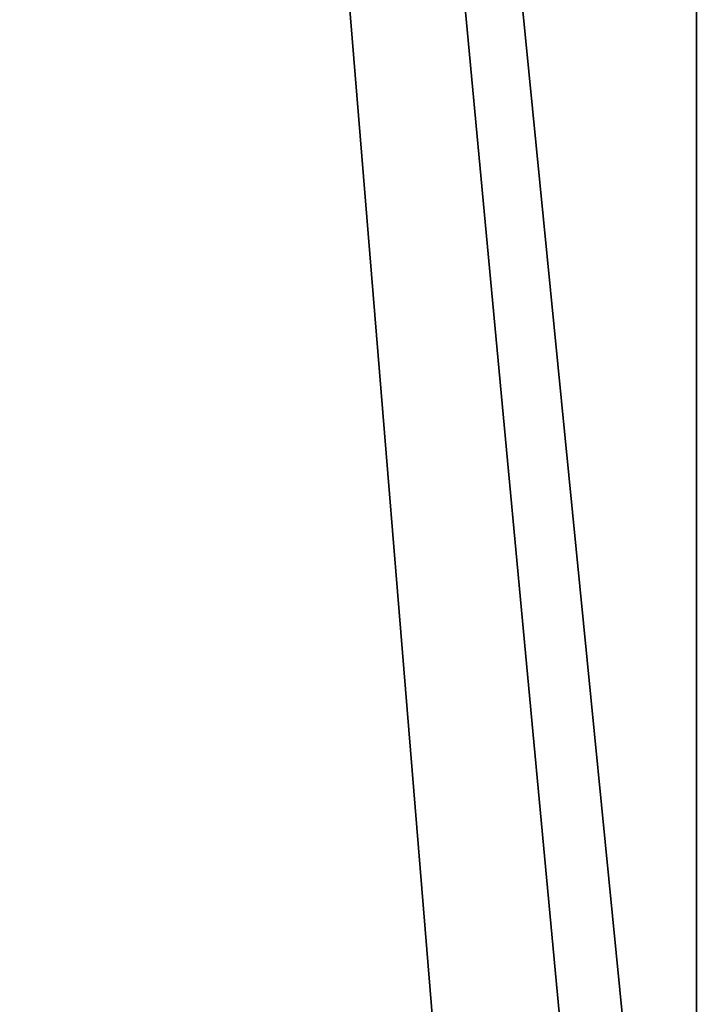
# Model space of a CAD drawing. Header units: millimetres. Extents: x -25 to 25, y -260 to 12.
# Tile 54 of 96: x -19.86 to -16.24, y -68.97 to -63.73. Entities that reach past the tile are written whole.
import ezdxf

# ---------------------------------------------------------------- set-up
doc = ezdxf.new("R2010")
doc.units = ezdxf.units.MM
doc.header["$LTSCALE"] = 65.185185
for name, color, linetype in [('55', 7, 'CONTINUOUS'), ('57', 7, 'CONTINUOUS'), ('9', 7, 'CONTINUOUS')]:
    doc.layers.add(name, color=color, linetype=linetype)

msp = doc.modelspace()

# ---------------------------------------------------------------- linework, layer by layer
at = {"layer": '55', "color": 7, "linetype": 'CONTINUOUS'}
for points in [[(-16.25, -10.2, -22.5), (-16.25, -10.2, 222.5), (-16.25, -73, -22.5), (-16.25, -10.2, -22.5)], [(-16.25, -10.2, 222.5), (-16.25, -73, 222.5), (-16.25, -73, 114.4746), (-16.25, -10.2, 222.5)], [(-16.25, -10.2, 222.5), (-16.25, -73, 114.4746), (-16.25, -69.5, 114.4746), (-16.25, -10.2, 222.5)], [(-16.25, -73, -22.5), (-16.25, -10.2, 222.5), (-16.25, -69.5, 85.5254), (-16.25, -73, -22.5)], [(-16.25, -69.5, 85.5254), (-16.25, -10.2, 222.5), (-16.25, -69.5, 93.4746), (-16.25, -69.5, 85.5254)], [(-16.25, -69.5, 93.4746), (-16.25, -10.2, 222.5), (-16.25, -73, 93.4746), (-16.25, -69.5, 93.4746)], [(-16.25, -73, 93.4746), (-16.25, -10.2, 222.5), (-16.25, -69.5, 106.5254), (-16.25, -73, 93.4746)], [(-16.25, -69.5, 106.5254), (-16.25, -10.2, 222.5), (-16.25, -69.5, 114.4746), (-16.25, -69.5, 106.5254)]]:
    msp.add_3dface(points, dxfattribs=at)
at = {"layer": '57', "color": 7, "linetype": 'CONTINUOUS'}
for points in [[(-22.5, -74, 222.5), (-16.2449, -10.0995, 222.5), (-22.5, -10, 222.5), (-22.5, -74, 222.5)], [(-16.25, -10.2, 222.5), (-16.2449, -10.0995, 222.5), (-22.5, -74, 222.5), (-16.25, -10.2, 222.5)], [(-16.25, -10.2, 222.5), (-22.5, -74, 222.5), (-16.25, -73, 222.5), (-16.25, -10.2, 222.5)]]:
    msp.add_3dface(points, dxfattribs=at)
at = {"layer": '9', "color": 7, "linetype": 'CONTINUOUS'}
for points in [[(-16.25, -10.2, -22.5), (-16.25, -73, -22.5), (-22.5, -10, -22.5), (-16.25, -10.2, -22.5)], [(-17.25, -74, -22.5), (-22.5, -74, -22.5), (-22.5, -10, -22.5), (-17.25, -74, -22.5)], [(-16.5429, -73.7071, -22.5), (-17.25, -74, -22.5), (-22.5, -10, -22.5), (-16.5429, -73.7071, -22.5)], [(-16.25, -73, -22.5), (-16.5429, -73.7071, -22.5), (-22.5, -10, -22.5), (-16.25, -73, -22.5)]]:
    msp.add_3dface(points, dxfattribs=at)

doc.saveas('drawing.dxf')
